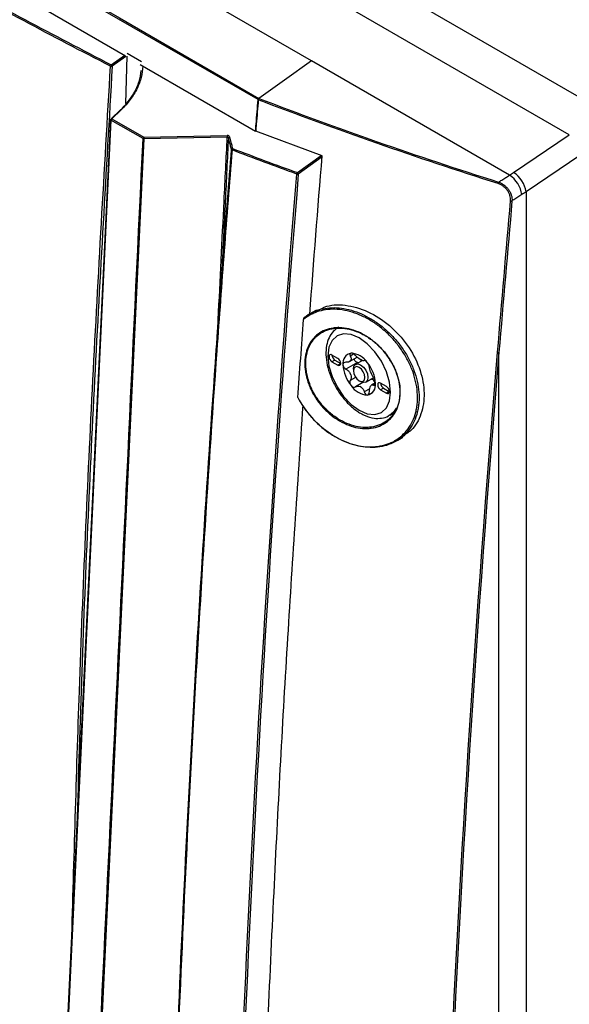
# Model space of a CAD drawing. Header units: millimetres. Extents: x 156 to 887, y -58 to 920.
# Tile 112 of 118: x 758 to 792, y 766 to 826. Entities that reach past the tile are written whole.
import ezdxf

# ---------------------------------------------------------------- set-up
doc = ezdxf.new("R2010")
doc.units = ezdxf.units.MM

msp = doc.modelspace()

# ---------------------------------------------------------------- linework, layer by layer
at = {"color": 7, "linetype": 'Continuous', "lineweight": 25}
for p, q in [((713.195, 866.651), (792.812, 820.689)), ((791.842, 818.603), (710.874, 865.345)), ((776.107, 823.115), (719.538, 855.771)), ((772.854, 820.744), (716.294, 853.395)), ((724.109, 846.897), (764.767, 823.425)), ((763.891, 822.867), (764.713, 823.456)), ((764.772, 823.369), (763.951, 822.779)), ((764.779, 820.519), (764.855, 823.39)), ((764.86, 823.578), (765.744, 823.068)), ((765.659, 822.882), (772.701, 818.816)), ((788.192, 816.138), (776.107, 823.115)), ((772.9, 820.825), (772.905, 820.823)), ((764.452, 820.127), (763.877, 819.579)), ((764.497, 820.129), (763.922, 819.582)), ((763.854, 819.529), (759.74, 733.421)), ((763.876, 819.498), (759.762, 733.39)), ((765.833, 818.368), (763.876, 819.498)), ((763.922, 819.582), (765.879, 818.452)), ((765.879, 818.452), (770.971, 818.553)), ((770.971, 818.457), (765.879, 818.355)), ((776.766, 817.313), (772.704, 818.815)), ((788.443, 816.305), (791.842, 818.603)), ((765.879, 818.355), (761.715, 731.203)), ((775.247, 816.292), (776.703, 817.336)), ((776.76, 817.246), (775.306, 816.204)), ((792.547, 817.377), (789.212, 815.122)), ((776.413, 807.899), (776.101, 807.736)), ((777.714, 804.955), (777.36, 805.159)), ((777.537, 804.853), (777.36, 804.751)), ((777.36, 804.751), (777.714, 804.547)), ((777.537, 804.853), (777.891, 804.649)), ((777.891, 804.649), (777.714, 804.547)), ((778.916, 804.706), (778.211, 804.299)), ((778.423, 804.758), (778.897, 805.032)), ((779.214, 804.828), (778.798, 804.588)), ((778.965, 804.685), (778.916, 804.706)), ((778.668, 804.302), (778.668, 804.2)), ((779.251, 803.482), (778.794, 803.218)), ((779.022, 803.587), (779.11, 803.536)), ((779.423, 803.505), (779.89, 803.775)), ((780.009, 803.457), (779.782, 803.326)), ((780.684, 803.241), (780.33, 803.445)), ((780.507, 803.138), (780.33, 803.036)), ((780.33, 803.036), (780.684, 802.832)), ((780.507, 803.138), (780.86, 802.934)), ((780.86, 802.934), (780.684, 802.832)), ((780.881, 801.485), (781.156, 801.652)), ((781.373, 799.96), (781.678, 800.153))]:
    msp.add_line(p, q, dxfattribs=at)
at = {"color": 8, "linetype": 'Continuous', "lineweight": 25}
for p, q in [((778.683, 805.218), (778.479, 805.099)), ((778.805, 803.798), (778.479, 803.61)), ((779.662, 803.102), (779.328, 802.909)), ((780.007, 803.373), (779.911, 803.317))]:
    msp.add_line(p, q, dxfattribs=at)
at = {"color": 7, "linetype": 'Continuous', "lineweight": 25, "flags": 128}
for points in [[(716.341, 853.476), (719.89, 851.428), (739.674, 840.006), (744.62, 837.151), (754.512, 831.44), (764.405, 825.73), (772.9, 820.825), (772.9, 820.825)], [(776.107, 823.115), (774.455, 821.933), (772.905, 820.823)], [(789.212, 815.122), (789.212, 775.115), (789.212, 706.851)], [(779.022, 801.788), (779.517, 801.577), (779.978, 801.532), (780.374, 801.654), (780.678, 801.936), (780.869, 802.358), (780.934, 802.892), (780.869, 803.501), (780.678, 804.144), (780.374, 804.776), (779.978, 805.356), (779.517, 805.843), (779.022, 806.204), (778.527, 806.414), (778.066, 806.46), (777.67, 806.337), (777.366, 806.056), (777.175, 805.633), (777.11, 805.099), (777.175, 804.49), (777.366, 803.848), (777.67, 803.215), (778.066, 802.635), (778.527, 802.149), (779.022, 801.788)], [(777.36, 805.159), (777.293, 805.183), (777.235, 805.171), (777.197, 805.127), (777.183, 805.057), (777.197, 804.971), (777.235, 804.883), (777.293, 804.805), (777.36, 804.751)], [(787.55, 705.997), (787.55, 719.637), (787.55, 777.471), (787.55, 789.02), (787.55, 796.249), (787.55, 803.478), (787.55, 805.326)], [(777.714, 804.547), (777.781, 804.523), (777.839, 804.534), (777.877, 804.578), (777.891, 804.649), (777.877, 804.735), (777.839, 804.823), (777.781, 804.9), (777.714, 804.955)], [(778.668, 804.302), (778.702, 804.478), (778.798, 804.588), (778.941, 804.616), (779.11, 804.557), (779.279, 804.421), (779.423, 804.227), (779.519, 804.006), (779.552, 803.792), (779.519, 803.616), (779.423, 803.505), (779.279, 803.478), (779.11, 803.536), (779.11, 803.536)], [(779.022, 803.587), (779.157, 803.54), (779.272, 803.563), (779.349, 803.651), (779.375, 803.792), (779.349, 803.963), (779.272, 804.14), (779.157, 804.295), (779.022, 804.404), (778.887, 804.451), (778.772, 804.429), (778.695, 804.34), (778.668, 804.2), (778.695, 804.028), (778.772, 803.851), (778.887, 803.697), (779.022, 803.587)], [(780.33, 803.445), (780.262, 803.468), (780.205, 803.457), (780.167, 803.413), (780.153, 803.343), (780.167, 803.257), (780.205, 803.168), (780.262, 803.091), (780.33, 803.036)], [(780.684, 802.832), (780.751, 802.809), (780.809, 802.82), (780.847, 802.864), (780.86, 802.934), (780.847, 803.02), (780.809, 803.109), (780.751, 803.186), (780.684, 803.241)]]:
    msp.add_lwpolyline(points, dxfattribs=at)
at = {"color": 8, "linetype": 'Continuous', "lineweight": 25, "flags": 128}
msp.add_lwpolyline([(781.287, 801.921), (781.116, 801.679), (780.866, 801.476)], dxfattribs=at)
at = {"color": 7, "linetype": 'Continuous', "lineweight": 25}
for centre, radius, start, end in [((763.971, 822.773), 0.124, 130.48922, 175.28578), ((763.904, 822.895), 0.125, 243.6519, 292.2475), ((763.818, 822.753), 0.135, 11.15921, 57.25762), ((773.003, 820.731), 0.14, 137.35177, 176.60338), ((772.898, 820.822), 0.09, 240.1533, 247.08982), ((763.929, 819.525), 0.075, 133.60709, 177.26458), ((763.994, 819.488), 0.118, 127.6757, 175.06944), ((765.951, 818.358), 0.118, 127.6757, 175.06944), ((766.369, 818.404), 0.492, 174.45325, 185.72853), ((771.461, 818.506), 0.492, 174.45325, 185.72853), ((771.113, 818.408), 0.077, 96.85544, 168.65245), ((765.886, 818.467), 0.112, 241.57064, 266.04467), ((775.355, 816.199), 0.143, 139.24827, 177.20562), ((775.261, 816.324), 0.128, 247.74952, 290.71236), ((775.174, 816.178), 0.135, 11.14185, 57.25436), ((787.158, 814.642), 1.819, 9.72868, 55.32997), ((787.449, 814.818), 1.789, 9.78623, 56.23137), ((787.647, 815.62), 0.153, 142.10657, 178.0037), ((788.303, 814.688), 0.13, 249.42933, 288.5841), ((778.64, 804.666), 0.616, 100.54678, 189.25188), ((778.45, 803.996), 1.278, 33.43491, 86.57046), ((787.511, 805.45), 0.13, 249.59974, 287.60167), ((777.735, 805.171), 0.375, 181.86656, 238.12806), ((778.823, 804.585), 0.409, 141.0957, 148.70296), ((778.315, 804.942), 0.215, 317.65176, 332.1469), ((778.632, 804.047), 0.957, 57.84476, 62.16061), ((779.361, 805.309), 0.502, 235.88661, 244.11876), ((777.865, 803.325), 2.149, 2.63929, 39.77207), ((780.179, 804.666), 2.149, 182.63929, 219.77207), ((780.019, 804.585), 1.641, 199.69993, 202.71143), ((777.688, 803.68), 0.861, 18.33355, 24.07781), ((778.202, 803.509), 1.641, 19.69993, 22.71143), ((780.533, 804.413), 0.861, 198.33355, 204.07781), ((779.404, 803.325), 0.616, 280.54678, 9.25188), ((780.705, 803.457), 0.375, 181.86656, 238.12806), ((779.593, 803.996), 1.278, 213.43491, 266.57046), ((779.588, 804.047), 0.957, 237.84476, 242.16061), ((778.86, 802.785), 0.502, 55.88661, 64.11876), ((779.398, 803.509), 0.409, 321.0957, 328.70296), ((779.906, 803.151), 0.215, 137.65176, 152.1469)]:
    msp.add_arc(centre, radius, start, end, dxfattribs=at)
at = {"color": 8, "linetype": 'Continuous', "lineweight": 25}
for centre, radius, start, end in [((764.476, 820.095), 0.0401, 59.1019, 126.2584), ((763.891, 819.532), 0.0365, 184.51694, 246.69432), ((763.901, 819.546), 0.0414, 60.25789, 125.10572)]:
    msp.add_arc(centre, radius, start, end, dxfattribs=at)
at = {"color": 7, "linetype": 'Continuous', "lineweight": 25}
for points, knots in [([(723.322, 846.179), (722.998, 840.614), (722.351, 829.485), (721.612, 812.913), (721.035, 796.442), (720.674, 780.212), (720.475, 768.893), (720.483, 762.613), (720.442, 761.312), (720.441, 760.307), (720.717, 759.117), (721.233, 757.875), (721.963, 756.152), (722.775, 754.121), (723.595, 752.166), (724.172, 750.707), (724.626, 749.601), (725.266, 748.552), (725.995, 747.76), (726.694, 747.304), (727.871, 746.593), (730.767, 744.817), (735.916, 741.754), (742.843, 737.698), (749.153, 734.268), (753.272, 731.835), (755.17, 730.98), (756.003, 731.02), (756.789, 731.65), (757.896, 733.069), (759.009, 734.254), (759.755, 735.096), (759.824, 735.173)], [0, 0, 0, 0, 0.117189, 0.234398, 0.351504, 0.468632, 0.582461, 0.596826, 0.604029, 0.611202, 0.618419, 0.62679, 0.635182, 0.65195, 0.666097, 0.673183, 0.680251, 0.687487, 0.694725, 0.700109, 0.705556, 0.725297, 0.774947, 0.837351, 0.899775, 0.930977, 0.938277, 0.945675, 0.953057, 0.967804, 0.99703, 1, 1, 1, 1]), ([(763.848, 822.783), (760.31, 824.611), (756.811, 826.47), (749.894, 830.248), (746.475, 832.168), (736.338, 838.02), (729.745, 842.041), (723.322, 846.179)], [0, 0, 0, 0, 0.25, 0.25, 0.5, 0.5, 1, 1, 1, 1]), ([(723.369, 846.26), (729.792, 842.122), (736.385, 838.102), (746.52, 832.251), (749.938, 830.331), (756.855, 826.553), (760.354, 824.694), (763.891, 822.867)], [0, 0, 0, 0, 0.5, 0.5, 0.75, 0.75, 1, 1, 1, 1]), ([(761.474, 769.231), (761.62, 774.364), (761.943, 785.782), (762.726, 803.631), (763.474, 816.399), (763.848, 822.783)], [0, 0, 0, 0, 0.289915, 0.644917, 1, 1, 1, 1]), ([(763.951, 822.779), (763.578, 816.397), (762.831, 803.631), (762.123, 787.784), (761.851, 778.354), (761.76, 775.212)], [0, 0, 0, 0, 0.400002, 0.800097, 1, 1, 1, 1]), ([(765.809, 822.795), (765.804, 822.563), (765.773, 822.331), (765.658, 821.873), (765.575, 821.645), (765.41, 821.306), (765.348, 821.193), (765.21, 820.971), (765.136, 820.861), (764.893, 820.538), (764.707, 820.33), (764.497, 820.129)], [0, 0, 0, 0, 0.25, 0.25, 0.5, 0.5, 0.625, 0.625, 0.75, 0.75, 1, 1, 1, 1]), ([(764.444, 820.099), (764.444, 820.099), (764.783, 820.424), (765.241, 821.002), (765.623, 821.832), (765.688, 822.297), (765.719, 822.519)], [0, 0, 0, 0, 0.000008, 0.447227, 0.736025, 1, 1, 1, 1]), ([(772.854, 820.744), (772.855, 820.758), (772.86, 820.775), (772.877, 820.804), (772.888, 820.817), (772.9, 820.825)], [0, 0, 0, 0, 0.5, 0.5, 1, 1, 1, 1]), ([(772.696, 818.819), (772.708, 818.963), (772.72, 819.108), (772.731, 819.252), (772.752, 819.501), (772.772, 819.749), (772.792, 819.998), (772.813, 820.247), (772.833, 820.495), (772.854, 820.744)], [0, 0, 0, 0, 0.001016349, 0.001016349, 0.001016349, 0.002765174, 0.002765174, 0.002765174, 0.004513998, 0.004513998, 0.004513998, 0.004513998]), ([(772.863, 820.739), (772.843, 820.49), (772.822, 820.242), (772.802, 819.993), (772.782, 819.745), (772.761, 819.496), (772.741, 819.248), (772.729, 819.103), (772.718, 818.959), (772.706, 818.814)], [0, 0, 0, 0, 0.001748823, 0.001748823, 0.001748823, 0.003497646, 0.003497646, 0.003497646, 0.004513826, 0.004513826, 0.004513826, 0.004513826]), ([(787.494, 815.625), (784.998, 816.414), (782.53, 817.235), (777.652, 818.94), (775.242, 819.824), (772.863, 820.739)], [0, 0, 0, 0, 0.5, 0.5, 1, 1, 1, 1]), ([(770.381, 806.495), (770.395, 806.774), (770.526, 809.468), (770.723, 813.456), (770.907, 817.164), (770.971, 818.457)], [0, 0, 0, 0, 0.069913, 0.675811, 1, 1, 1, 1]), ([(771.038, 818.423), (770.974, 817.128), (770.842, 814.448), (770.71, 811.769), (770.642, 810.385)], [0, 0, 0, 0, 0.483127, 1, 1, 1, 1]), ([(771.104, 818.484), (771.098, 818.505), (771.082, 818.523), (771.034, 818.548), (771.003, 818.554), (770.971, 818.553)], [0, 0, 0, 0, 0.5, 0.5, 1, 1, 1, 1]), ([(770.971, 818.457), (770.98, 818.458), (770.988, 818.458), (770.995, 818.457), (771.003, 818.455), (771.01, 818.453), (771.016, 818.45), (771.022, 818.447), (771.027, 818.442), (771.031, 818.437), (771.034, 818.433), (771.037, 818.428), (771.038, 818.423)], [0, 0, 0, 0, 0.0000507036, 0.0000507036, 0.0000507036, 0.0001008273, 0.0001008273, 0.0001008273, 0.0001504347, 0.0001504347, 0.0001504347, 0.0001944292, 0.0001944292, 0.0001944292, 0.0001944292]), ([(771.23, 817.702), (771.218, 817.75), (771.205, 817.799), (771.193, 817.848), (771.173, 817.925), (771.152, 818.003), (771.132, 818.08), (771.101, 818.194), (771.07, 818.309), (771.038, 818.423)], [0.000062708, 0.000062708, 0.000062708, 0.000062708, 0.000525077, 0.000525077, 0.000525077, 0.00125933, 0.00125933, 0.00125933, 0.002345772, 0.002345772, 0.002345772, 0.002345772]), ([(771.104, 818.484), (771.104, 818.483), (771.104, 818.483), (771.105, 818.482), (771.137, 818.368), (771.168, 818.254), (771.198, 818.14), (771.219, 818.063), (771.239, 817.985), (771.259, 817.907), (771.272, 817.858), (771.284, 817.809), (771.297, 817.76)], [0, 0, 0, 0, 0.00000692, 0.00000692, 0.00000692, 0.001087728, 0.001087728, 0.001087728, 0.001822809, 0.001822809, 0.001822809, 0.002285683, 0.002285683, 0.002285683, 0.002285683]), ([(717.862, 744.097), (717.946, 743.881), (718.041, 743.672), (718.252, 743.264), (718.369, 743.065), (718.623, 742.681), (718.758, 742.501), (719.041, 742.162), (719.191, 742.003), (719.501, 741.712), (719.662, 741.58), (719.905, 741.407), (719.986, 741.353), (720.149, 741.255), (720.231, 741.209), (720.64, 740.973), (722.275, 740.029), (726.525, 737.576), (735.68, 732.291), (744.18, 727.384), (750.392, 723.797), (751.537, 723.137), (752.109, 722.807), (752.354, 722.665), (752.518, 722.571), (752.6, 722.526), (752.846, 722.409), (753.009, 722.348), (753.326, 722.263), (753.482, 722.239), (753.71, 722.231), (753.785, 722.232), (753.931, 722.245), (754.003, 722.256), (754.21, 722.303), (754.341, 722.352), (754.526, 722.454), (754.585, 722.492), (754.698, 722.577), (754.752, 722.624), (754.854, 722.725), (754.902, 722.78), (754.999, 722.888), (755.242, 723.158), (757.043, 725.151), (758.99, 727.307), (760.791, 729.301), (761.035, 729.57), (761.132, 729.678), (761.18, 729.733), (761.312, 729.914), (761.389, 730.051), (761.517, 730.352), (761.568, 730.518), (761.622, 730.777), (761.636, 730.865), (761.658, 731.046), (761.665, 731.139), (761.688, 731.61), (761.778, 733.496), (762.012, 738.4), (763.382, 767.068), (764.68, 794.227), (765.833, 818.368)], [0, 0, 0, 0, 0.003906, 0.003906, 0.007813, 0.007813, 0.011719, 0.011719, 0.015625, 0.015625, 0.019531, 0.019531, 0.021484, 0.021484, 0.023438, 0.023438, 0.03125, 0.0625, 0.125, 0.25, 0.265625, 0.273438, 0.277344, 0.279297, 0.279297, 0.28125, 0.28125, 0.285156, 0.285156, 0.289063, 0.289063, 0.291016, 0.291016, 0.292969, 0.292969, 0.296875, 0.296875, 0.298828, 0.298828, 0.300781, 0.300781, 0.302734, 0.302734, 0.304688, 0.3125, 0.375, 0.382813, 0.384766, 0.384766, 0.386719, 0.386719, 0.390625, 0.390625, 0.394531, 0.394531, 0.396484, 0.396484, 0.398438, 0.398438, 0.40625, 0.4375, 0.5, 1, 1, 1, 1]), ([(766.886, 721.364), (766.896, 722.347), (766.906, 723.332), (766.927, 725.304), (766.938, 726.291), (766.976, 729.253), (767.008, 731.229), (767.116, 737.164), (767.206, 741.13), (767.53, 753.06), (767.819, 761.052), (768.543, 777.113), (768.978, 785.181), (769.741, 797.338), (770.013, 801.399), (770.448, 807.504), (770.597, 809.541), (770.908, 813.618), (771.07, 815.657), (771.23, 817.702)], [0, 0, 0, 0, 0.03125, 0.03125, 0.0625, 0.0625, 0.125, 0.125, 0.25, 0.25, 0.5, 0.5, 0.75, 0.75, 0.875, 0.875, 0.9375, 0.9375, 1, 1, 1, 1]), ([(771.261, 817.675), (771.101, 815.628), (770.94, 813.586), (770.629, 809.506), (770.48, 807.467), (770.044, 801.359), (769.771, 797.296), (769.008, 785.135), (768.572, 777.065), (767.848, 761.004), (767.56, 753.012), (767.238, 741.086), (767.149, 737.121), (767.04, 731.19), (767.009, 729.216), (766.97, 726.258), (766.958, 725.273), (766.936, 723.304), (766.925, 722.32), (766.914, 721.338)], [0, 0, 0, 0, 0.0625, 0.0625, 0.125, 0.125, 0.25, 0.25, 0.5, 0.5, 0.75, 0.75, 0.875, 0.875, 0.9375, 0.9375, 0.96875, 0.96875, 1, 1, 1, 1]), ([(771.243, 817.708), (771.246, 817.714), (771.25, 817.72), (771.254, 817.726), (771.26, 817.733), (771.266, 817.739), (771.272, 817.745), (771.279, 817.751), (771.287, 817.756), (771.295, 817.76), (771.296, 817.76), (771.296, 817.76), (771.297, 817.76)], [0.0000562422, 0.0000562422, 0.0000562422, 0.0000562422, 0.0000983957, 0.0000983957, 0.0000983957, 0.0001501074, 0.0001501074, 0.0001501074, 0.0002068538, 0.0002068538, 0.0002068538, 0.0002097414, 0.0002097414, 0.0002097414, 0.0002097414]), ([(771.243, 817.708), (771.248, 817.697), (771.254, 817.686), (771.26, 817.676), (771.26, 817.675), (771.261, 817.675), (771.261, 817.675)], [0, 0, 0, 0, 0.00007382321, 0.00007382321, 0.00007382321, 0.00007627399, 0.00007627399, 0.00007627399, 0.00007627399]), ([(771.117, 738.309), (771.403, 751.094), (771.887, 763.98), (773.252, 789.953), (774.133, 803.034), (775.212, 816.206)], [0, 0, 0, 0, 0.5, 0.5, 1, 1, 1, 1]), ([(775.306, 816.204), (774.231, 803.076), (773.352, 790.039), (771.988, 764.151), (771.503, 751.307), (771.216, 738.564)], [0, 0, 0, 0, 0.5, 0.5, 1, 1, 1, 1]), ([(787.526, 815.714), (787.592, 815.754), (787.657, 815.795), (787.722, 815.836), (787.802, 815.885), (787.88, 815.935), (787.959, 815.986), (788.037, 816.036), (788.115, 816.087), (788.192, 816.138)], [0.000128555, 0.000128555, 0.000128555, 0.000128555, 0.000648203, 0.000648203, 0.000648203, 0.001281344, 0.001281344, 0.001281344, 0.001914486, 0.001914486, 0.001914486, 0.001914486]), ([(788.258, 814.566), (788.267, 814.671), (788.254, 814.784), (788.203, 814.95), (788.181, 815.005), (788.126, 815.113), (788.094, 815.164), (788.022, 815.262), (787.982, 815.31), (787.895, 815.395), (787.85, 815.434), (787.753, 815.504), (787.702, 815.535), (787.599, 815.587), (787.547, 815.608), (787.494, 815.625)], [0, 0, 0, 0, 0.25, 0.25, 0.375, 0.375, 0.5, 0.5, 0.625, 0.625, 0.75, 0.75, 0.875, 0.875, 1, 1, 1, 1]), ([(787.526, 815.714), (787.583, 815.695), (787.638, 815.671), (787.747, 815.613), (787.801, 815.579), (787.904, 815.502), (787.953, 815.459), (788.045, 815.366), (788.088, 815.315), (788.165, 815.208), (788.199, 815.152), (788.258, 815.036), (788.282, 814.976), (788.32, 814.858), (788.333, 814.797), (788.347, 814.679), (788.349, 814.621), (788.345, 814.565)], [0, 0, 0, 0, 0.125, 0.125, 0.25, 0.25, 0.375, 0.375, 0.5, 0.5, 0.625, 0.625, 0.75, 0.75, 0.875, 0.875, 1, 1, 1, 1]), ([(788.951, 814.949), (788.87, 814.897), (788.789, 814.844), (788.707, 814.792), (788.626, 814.74), (788.544, 814.688), (788.461, 814.637), (788.422, 814.613), (788.383, 814.589), (788.345, 814.565)], [0, 0, 0, 0, 0.000659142, 0.000659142, 0.000659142, 0.001318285, 0.001318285, 0.001318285, 0.001627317, 0.001627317, 0.001627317, 0.001627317]), ([(770.643, 810.411), (770.628, 810.126), (770.598, 809.551), (770.557, 808.974), (770.536, 808.683)], [0, 0, 0, 0, 0.494508, 1, 1, 1, 1]), ([(776.441, 807.844), (776.636, 807.953), (777.177, 808.259), (778.338, 808.24), (779.73, 807.797), (781.051, 806.883), (782.117, 805.642), (782.805, 804.23), (783.057, 802.807), (782.848, 801.539), (782.355, 800.618), (781.833, 800.317), (781.642, 800.207)], [0, 0, 0, 0, 0.0630742, 0.1755414, 0.2890714, 0.4020962, 0.5130604, 0.6212017, 0.7270723, 0.832353, 0.9390635, 1, 1, 1, 1]), ([(775.278, 802.558), (775.506, 802.13), (775.783, 801.732), (776.431, 801), (776.786, 800.685), (777.366, 800.284), (777.563, 800.165), (777.962, 799.959), (778.165, 799.87), (778.472, 799.761), (778.575, 799.728), (778.78, 799.672), (778.882, 799.648), (779.186, 799.588), (779.387, 799.564), (779.782, 799.55), (779.979, 799.56), (780.354, 799.612), (780.534, 799.655), (780.794, 799.742), (780.879, 799.776), (781.045, 799.85), (781.126, 799.892), (781.36, 800.028), (781.504, 800.132), (781.769, 800.37), (781.891, 800.503), (782.108, 800.799), (782.202, 800.957), (782.359, 801.295), (782.423, 801.475), (782.496, 801.76), (782.517, 801.859), (782.549, 802.058), (782.561, 802.159), (782.585, 802.467), (782.584, 802.677), (782.55, 803.108), (782.515, 803.33), (782.414, 803.77), (782.348, 803.989), (782.185, 804.426), (782.086, 804.646), (781.864, 805.07), (781.739, 805.275), (781.465, 805.675), (781.314, 805.869), (780.994, 806.235), (780.826, 806.407), (780.56, 806.648), (780.469, 806.726), (780.283, 806.876), (780.188, 806.948), (779.901, 807.153), (779.706, 807.275), (779.408, 807.437), (779.307, 807.488), (779.104, 807.582), (779.002, 807.625), (778.49, 807.822), (778.086, 807.915), (777.288, 807.971), (776.914, 807.933), (776.477, 807.803), (776.391, 807.772), (776.224, 807.704), (776.144, 807.666), (775.909, 807.54), (775.763, 807.441), (775.627, 807.326)], [0, 0, 0, 0, 0.0625, 0.0625, 0.125, 0.125, 0.15625, 0.15625, 0.1875, 0.1875, 0.203125, 0.203125, 0.21875, 0.21875, 0.25, 0.25, 0.28125, 0.28125, 0.3125, 0.3125, 0.328125, 0.328125, 0.34375, 0.34375, 0.375, 0.375, 0.40625, 0.40625, 0.4375, 0.4375, 0.46875, 0.46875, 0.484375, 0.484375, 0.5, 0.5, 0.53125, 0.53125, 0.5625, 0.5625, 0.59375, 0.59375, 0.625, 0.625, 0.65625, 0.65625, 0.6875, 0.6875, 0.71875, 0.71875, 0.734375, 0.734375, 0.75, 0.75, 0.78125, 0.78125, 0.796875, 0.796875, 0.8125, 0.8125, 0.875, 0.875, 0.9375, 0.9375, 0.953125, 0.953125, 0.96875, 0.96875, 1, 1, 1, 1]), ([(775.698, 807.476), (775.838, 807.587), (775.988, 807.681), (776.308, 807.839), (776.48, 807.903), (776.834, 807.997), (777.017, 808.028), (777.395, 808.056), (777.592, 808.054), (778.193, 807.998), (778.599, 807.897), (779.215, 807.648), (779.418, 807.55), (779.816, 807.326), (780.011, 807.201), (780.298, 806.991), (780.393, 806.917), (780.577, 806.764), (780.668, 806.684), (780.932, 806.439), (781.1, 806.264), (781.418, 805.894), (781.568, 805.697), (781.84, 805.294), (781.964, 805.086), (782.184, 804.659), (782.282, 804.438), (782.444, 803.998), (782.51, 803.778), (782.61, 803.337), (782.644, 803.114), (782.678, 802.68), (782.679, 802.469), (782.656, 802.161), (782.644, 802.059), (782.612, 801.859), (782.591, 801.76), (782.519, 801.473), (782.456, 801.292), (782.299, 800.952), (782.207, 800.792), (781.991, 800.495), (781.87, 800.359), (781.607, 800.118), (781.463, 800.012), (781.154, 799.828), (780.987, 799.751), (780.642, 799.629), (780.462, 799.585), (780.088, 799.528), (779.892, 799.516), (779.496, 799.525), (779.296, 799.546), (778.89, 799.621), (778.684, 799.675), (778.066, 799.886), (777.665, 800.087), (776.884, 800.612), (776.522, 800.924), (776.11, 801.375), (776.03, 801.468), (775.875, 801.658), (775.801, 801.755), (775.587, 802.051), (775.456, 802.257), (775.337, 802.471)], [0, 0, 0, 0, 0.03125, 0.03125, 0.0625, 0.0625, 0.09375, 0.09375, 0.125, 0.125, 0.1875, 0.1875, 0.21875, 0.21875, 0.25, 0.25, 0.265625, 0.265625, 0.28125, 0.28125, 0.3125, 0.3125, 0.34375, 0.34375, 0.375, 0.375, 0.40625, 0.40625, 0.4375, 0.4375, 0.46875, 0.46875, 0.5, 0.5, 0.515625, 0.515625, 0.53125, 0.53125, 0.5625, 0.5625, 0.59375, 0.59375, 0.625, 0.625, 0.65625, 0.65625, 0.6875, 0.6875, 0.71875, 0.71875, 0.75, 0.75, 0.78125, 0.78125, 0.8125, 0.8125, 0.875, 0.875, 0.9375, 0.9375, 0.953125, 0.953125, 0.96875, 0.96875, 1, 1, 1, 1]), ([(775.627, 807.326), (775.629, 807.352), (775.636, 807.38), (775.653, 807.421), (775.66, 807.434), (775.677, 807.459), (775.687, 807.471), (775.698, 807.476)], [0, 0, 0, 0, 0.5, 0.5, 0.75, 0.75, 1, 1, 1, 1]), ([(775.746, 805.157), (775.781, 805.339), (775.834, 805.51), (775.939, 805.746), (775.978, 805.822), (776.065, 805.967), (776.113, 806.036), (776.268, 806.232), (776.385, 806.345), (776.647, 806.539), (776.792, 806.619), (777.1, 806.741), (777.263, 806.784), (777.522, 806.819), (777.61, 806.826), (777.789, 806.83), (777.88, 806.827), (778.153, 806.805), (778.339, 806.771), (778.718, 806.665), (778.907, 806.593), (779.185, 806.46), (779.277, 806.412), (779.46, 806.305), (779.551, 806.247), (779.819, 806.063), (779.989, 805.926), (780.312, 805.624), (780.466, 805.458), (780.745, 805.107), (780.871, 804.924), (781.039, 804.635), (781.092, 804.536), (781.188, 804.337), (781.231, 804.237), (781.348, 803.936), (781.409, 803.732), (781.494, 803.322), (781.516, 803.122), (781.523, 802.732), (781.507, 802.54), (781.437, 802.177), (781.382, 802.004), (781.24, 801.687), (781.152, 801.543), (780.995, 801.347), (780.939, 801.285), (780.819, 801.17), (780.756, 801.117), (780.558, 800.97), (780.413, 800.89), (780.099, 800.764), (779.934, 800.721), (779.675, 800.684), (779.587, 800.677), (779.408, 800.672), (779.316, 800.674), (779.038, 800.695), (778.852, 800.728), (778.476, 800.832), (778.285, 800.904), (777.913, 801.082), (777.731, 801.187), (777.466, 801.371), (777.378, 801.437), (777.207, 801.576), (777.124, 801.649), (776.884, 801.877), (776.734, 802.041), (776.526, 802.307), (776.459, 802.399), (776.335, 802.585), (776.218, 802.775), (776.116, 802.971), (776.022, 803.17), (775.979, 803.272), (775.863, 803.578), (775.804, 803.782), (775.723, 804.188), (775.701, 804.393), (775.695, 804.785), (775.711, 804.975), (775.746, 805.157)], [0, 0, 0, 0, 0.03125, 0.03125, 0.046875, 0.046875, 0.0625, 0.0625, 0.09375, 0.09375, 0.125, 0.125, 0.15625, 0.15625, 0.171875, 0.171875, 0.1875, 0.1875, 0.21875, 0.21875, 0.25, 0.25, 0.265625, 0.265625, 0.28125, 0.28125, 0.3125, 0.3125, 0.34375, 0.34375, 0.375, 0.375, 0.390625, 0.390625, 0.40625, 0.40625, 0.4375, 0.4375, 0.46875, 0.46875, 0.5, 0.5, 0.53125, 0.53125, 0.5625, 0.5625, 0.578125, 0.578125, 0.59375, 0.59375, 0.625, 0.625, 0.65625, 0.65625, 0.671875, 0.671875, 0.6875, 0.6875, 0.71875, 0.71875, 0.75, 0.75, 0.78125, 0.78125, 0.796875, 0.796875, 0.8125, 0.8125, 0.84375, 0.84375, 0.859375, 0.859375, 0.875, 0.890625, 0.890625, 0.90625, 0.90625, 0.9375, 0.9375, 0.96875, 0.96875, 1, 1, 1, 1]), ([(775.808, 805.152), (775.773, 804.972), (775.758, 804.786), (775.763, 804.399), (775.785, 804.197), (775.865, 803.796), (775.923, 803.596), (776.037, 803.294), (776.079, 803.194), (776.172, 802.997), (776.273, 802.804), (776.388, 802.618), (776.511, 802.434), (776.577, 802.344), (776.783, 802.082), (776.931, 801.92), (777.168, 801.696), (777.25, 801.624), (777.418, 801.488), (777.505, 801.423), (777.767, 801.242), (777.946, 801.138), (778.314, 800.964), (778.503, 800.893), (778.874, 800.792), (779.058, 800.76), (779.332, 800.739), (779.423, 800.737), (779.6, 800.743), (779.687, 800.751), (779.942, 800.788), (780.106, 800.831), (780.416, 800.955), (780.559, 801.034), (780.755, 801.179), (780.817, 801.232), (780.935, 801.345), (780.991, 801.407), (781.146, 801.6), (781.233, 801.743), (781.374, 802.055), (781.428, 802.226), (781.498, 802.584), (781.513, 802.774), (781.507, 803.158), (781.485, 803.356), (781.401, 803.76), (781.341, 803.96), (781.226, 804.257), (781.183, 804.356), (781.088, 804.551), (781.036, 804.649), (780.87, 804.933), (780.746, 805.114), (780.47, 805.459), (780.317, 805.623), (779.998, 805.92), (779.83, 806.054), (779.566, 806.235), (779.476, 806.292), (779.295, 806.396), (779.204, 806.444), (778.929, 806.574), (778.743, 806.644), (778.369, 806.748), (778.185, 806.781), (777.915, 806.802), (777.826, 806.805), (777.649, 806.8), (777.562, 806.793), (777.307, 806.758), (777.146, 806.716), (776.841, 806.595), (776.697, 806.515), (776.439, 806.323), (776.324, 806.211), (776.171, 806.018), (776.123, 805.949), (776.037, 805.806), (775.999, 805.732), (775.895, 805.499), (775.843, 805.332), (775.808, 805.152)], [0, 0, 0, 0, 0.03125, 0.03125, 0.0625, 0.0625, 0.09375, 0.09375, 0.109375, 0.109375, 0.125, 0.140625, 0.140625, 0.15625, 0.15625, 0.1875, 0.1875, 0.203125, 0.203125, 0.21875, 0.21875, 0.25, 0.25, 0.28125, 0.28125, 0.3125, 0.3125, 0.328125, 0.328125, 0.34375, 0.34375, 0.375, 0.375, 0.40625, 0.40625, 0.421875, 0.421875, 0.4375, 0.4375, 0.46875, 0.46875, 0.5, 0.5, 0.53125, 0.53125, 0.5625, 0.5625, 0.59375, 0.59375, 0.609375, 0.609375, 0.625, 0.625, 0.65625, 0.65625, 0.6875, 0.6875, 0.71875, 0.71875, 0.734375, 0.734375, 0.75, 0.75, 0.78125, 0.78125, 0.8125, 0.8125, 0.828125, 0.828125, 0.84375, 0.84375, 0.875, 0.875, 0.90625, 0.90625, 0.9375, 0.9375, 0.953125, 0.953125, 0.96875, 0.96875, 1, 1, 1, 1]), ([(777.774, 806.852), (777.656, 806.774), (777.412, 806.612), (777.165, 806.219), (777.014, 805.739), (776.975, 805.176), (777.052, 804.553), (777.243, 803.905), (777.537, 803.268), (777.918, 802.675), (778.368, 802.155), (778.775, 801.808), (779.026, 801.653), (779.105, 801.605)], [0, 0, 0, 0, 0.08345, 0.172415, 0.263877, 0.359928, 0.458816, 0.55804, 0.656967, 0.755821, 0.854961, 0.954756, 1, 1, 1, 1]), ([(778.527, 805.271), (778.491, 805.268), (778.466, 805.249), (778.449, 805.186), (778.456, 805.144), (778.479, 805.099)], [0, 0, 0, 0, 0.5, 0.5, 1, 1, 1, 1]), ([(778.794, 805.128), (778.754, 805.171), (778.706, 805.209), (778.61, 805.261), (778.563, 805.275), (778.527, 805.271)], [0, 0, 0, 0, 0.5, 0.5, 1, 1, 1, 1]), ([(783.429, 709.519), (783.418, 717.358), (783.494, 725.235), (783.82, 741.061), (784.07, 749.01), (785.08, 772.967), (786.101, 789.086), (787.465, 805.328)], [0, 0, 0, 0, 0.25, 0.25, 0.5, 0.5, 1, 1, 1, 1]), ([(787.55, 805.326), (786.185, 789.085), (785.164, 772.967), (784.154, 749.012), (783.903, 741.063), (783.577, 725.238), (783.501, 717.361), (783.512, 709.523)], [0, 0, 0, 0, 0.5, 0.5, 0.75, 0.75, 1, 1, 1, 1]), ([(778.211, 804.719), (778.16, 804.723), (778.115, 804.711), (778.05, 804.657), (778.032, 804.616), (778.032, 804.567)], [0, 0, 0, 0, 0.5, 0.5, 1, 1, 1, 1]), ([(778.479, 805.099), (778.503, 805.051), (778.518, 805.005), (778.528, 804.917), (778.522, 804.877), (778.505, 804.842)], [0, 0, 0, 0, 0.5, 0.5, 1, 1, 1, 1]), ([(778.916, 804.706), (778.884, 804.72), (778.82, 804.749), (778.749, 804.821), (778.713, 804.883), (778.709, 804.916), (778.708, 804.923)], [0, 0, 0, 0, 0.318207, 0.637992, 0.926097, 1, 1, 1, 1]), ([(779.328, 804.819), (779.31, 804.808), (779.286, 804.806), (779.223, 804.819), (779.185, 804.834), (779.141, 804.857)], [0, 0, 0, 0, 0.5, 0.5, 1, 1, 1, 1]), ([(779.517, 804.7), (779.481, 804.745), (779.441, 804.782), (779.373, 804.824), (779.345, 804.829), (779.328, 804.819)], [0, 0, 0, 0, 0.5, 0.5, 1, 1, 1, 1]), ([(779.644, 804.427), (779.643, 804.459), (779.631, 804.503), (779.586, 804.602), (779.553, 804.655), (779.517, 804.7)], [0, 0, 0, 0, 0.5, 0.5, 1, 1, 1, 1]), ([(778.032, 804.567), (778.032, 804.519), (778.05, 804.465), (778.115, 804.368), (778.16, 804.326), (778.211, 804.299)], [0, 0, 0, 0, 0.5, 0.5, 1, 1, 1, 1]), ([(778.211, 804.299), (778.266, 804.269), (778.317, 804.231), (778.408, 804.14), (778.446, 804.088), (778.474, 804.031)], [0, 0, 0, 0, 0.5, 0.5, 1, 1, 1, 1]), ([(779.911, 803.738), (779.881, 803.783), (779.853, 803.833), (779.797, 803.944), (779.771, 804.003), (779.747, 804.062)], [0, 0, 0, 0, 0.5, 0.5, 1, 1, 1, 1]), ([(778.479, 803.61), (778.456, 803.564), (778.449, 803.508), (778.466, 803.394), (778.491, 803.337), (778.527, 803.291)], [0, 0, 0, 0, 0.5, 0.5, 1, 1, 1, 1]), ([(780.001, 803.453), (779.998, 803.464), (779.986, 803.522), (779.928, 803.603), (779.836, 803.675), (779.763, 803.682), (779.733, 803.685)], [0, 0, 0, 0, 0.081193, 0.419759, 0.760345, 1, 1, 1, 1]), ([(780.012, 803.424), (780.012, 803.473), (780.001, 803.531), (779.964, 803.644), (779.938, 803.697), (779.911, 803.738)], [0, 0, 0, 0, 0.5, 0.5, 1, 1, 1, 1]), ([(779.911, 803.317), (779.938, 803.3), (779.964, 803.3), (780.001, 803.338), (780.012, 803.376), (780.012, 803.424)], [0, 0, 0, 0, 0.5, 0.5, 1, 1, 1, 1]), ([(778.527, 803.291), (778.563, 803.246), (778.61, 803.214), (778.706, 803.188), (778.754, 803.194), (778.794, 803.218)], [0, 0, 0, 0, 0.5, 0.5, 1, 1, 1, 1]), ([(778.794, 803.218), (778.837, 803.243), (778.884, 803.258), (778.982, 803.265), (779.032, 803.257), (779.079, 803.236)], [0, 0, 0, 0, 0.5, 0.5, 1, 1, 1, 1]), ([(779.328, 802.909), (779.345, 802.853), (779.373, 802.803), (779.441, 802.734), (779.481, 802.717), (779.517, 802.72)], [0, 0, 0, 0, 0.5, 0.5, 1, 1, 1, 1]), ([(779.517, 802.72), (779.553, 802.723), (779.586, 802.747), (779.63, 802.826), (779.643, 802.879), (779.644, 802.937)], [0, 0, 0, 0, 0.5, 0.5, 1, 1, 1, 1]), ([(779.644, 802.937), (779.645, 803), (779.652, 803.059), (779.677, 803.167), (779.695, 803.214), (779.716, 803.252)], [0, 0, 0, 0, 0.5, 0.5, 1, 1, 1, 1]), ([(779.786, 803.321), (779.796, 803.328), (779.828, 803.353), (779.872, 803.34), (779.905, 803.321), (779.911, 803.317)], [0, 0, 0, 0, 0.261343, 0.855777, 1, 1, 1, 1]), ([(772.65, 739.371), (772.793, 744.843), (773.08, 755.788), (773.77, 771.834), (774.593, 787.262), (775.27, 797.212), (775.603, 802.095)], [0, 0, 0, 0, 0.264513, 0.529088, 0.768903, 1, 1, 1, 1]), ([(779.105, 801.605), (779.199, 801.555), (779.47, 801.41), (779.908, 801.284), (780.384, 801.292), (780.708, 801.364), (780.839, 801.468), (780.856, 801.482)], [0, 0, 0, 0, 0.156324, 0.452327, 0.710968, 0.960535, 1, 1, 1, 1])]:
    msp.add_open_spline(points, degree=3, knots=knots, dxfattribs=at)
for points in [[(772.905, 820.823), (777.66, 818.994), (782.537, 817.29), (787.526, 815.714)], [(771.243, 817.708), (771.237, 817.706), (771.232, 817.704), (771.23, 817.702)], [(775.212, 816.206), (773.886, 816.686), (772.569, 817.175), (771.261, 817.675)], [(771.297, 817.76), (772.604, 817.261), (773.921, 816.772), (775.247, 816.292)], [(776.004, 807.635), (776.246, 810.855), (776.5, 814.081), (776.765, 817.312)], [(788.192, 816.138), (788.277, 816.193), (788.36, 816.249), (788.443, 816.305)], [(789.212, 815.122), (789.125, 815.064), (789.038, 815.007), (788.951, 814.949)], [(787.465, 805.328), (787.724, 808.401), (787.988, 811.48), (788.258, 814.566)], [(788.345, 814.565), (788.074, 811.478), (787.809, 808.399), (787.55, 805.326)], [(775.278, 802.558), (775.391, 804.146), (775.508, 805.736), (775.627, 807.326)], [(778.474, 804.797), (778.418, 804.739), (778.321, 804.711), (778.211, 804.719)], [(779.079, 804.893), (778.985, 804.952), (778.881, 805.035), (778.794, 805.128)], [(779.716, 804.142), (779.673, 804.258), (779.646, 804.357), (779.644, 804.427)], [(778.505, 803.951), (778.54, 803.831), (778.527, 803.709), (778.479, 803.61)], [(779.141, 803.2), (779.228, 803.137), (779.292, 803.031), (779.328, 802.909)]]:
    msp.add_open_spline(points, degree=3, dxfattribs=at)

doc.saveas('drawing.dxf')
